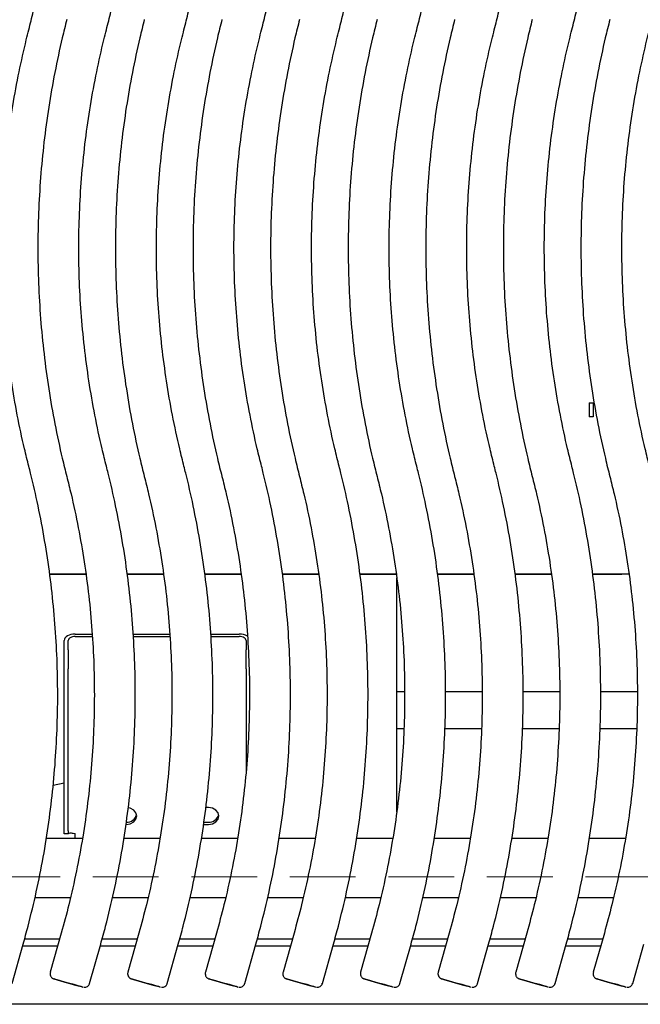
# Model space of a CAD drawing. Header units: inches. Extents: x 35 to 165, y 14 to 115.
# Tile 22 of 48: x 68.49 to 74.16, y 73.97 to 82.96. Entities that reach past the tile are written whole.
import ezdxf

# ---------------------------------------------------------------- set-up
doc = ezdxf.new("R2010")
doc.units = ezdxf.units.IN
doc.header["$LTSCALE"] = 12
doc.header["$MEASUREMENT"] = 0
doc.linetypes.add('HIDDEN', pattern=[0.075, 0.05, -0.025])
doc.layers.add('FORMAT', color=7, linetype='Continuous')

msp = doc.modelspace()

# ---------------------------------------------------------------- linework, layer by layer
at = {"color": 7, "linetype": 'Continuous', "lineweight": 25}
for p, q in [((73.6958, 79.4644), (73.6958, 79.4625)), ((73.7318, 79.4625), (73.6958, 79.4625)), ((73.6958, 79.4625), (73.6958, 79.3376)), ((73.7318, 79.4644), (73.7318, 79.4625)), ((73.7318, 79.4625), (73.7318, 79.3376)), ((73.7318, 79.3376), (73.6958, 79.3376)), ((69.0984, 77.9021), (68.7684, 77.9021)), ((68.7688, 77.8995), (69.0988, 77.8995)), ((69.8071, 77.9021), (69.4771, 77.9021)), ((69.4775, 77.8995), (69.8074, 77.8995)), ((70.5158, 77.9021), (70.1857, 77.9021)), ((70.1861, 77.8995), (70.5161, 77.8995)), ((71.2244, 77.9021), (70.8944, 77.9021)), ((70.8948, 77.8995), (71.2248, 77.8995)), ((71.9331, 77.9021), (71.6031, 77.9021)), ((71.6035, 77.8995), (71.9334, 77.8995)), ((71.9378, 75.7323), (71.9378, 77.8663)), ((72.6417, 77.9021), (72.3117, 77.9021)), ((72.3121, 77.8995), (72.6421, 77.8995)), ((73.3504, 77.9021), (73.0204, 77.9021)), ((73.0208, 77.8995), (73.3507, 77.8995)), ((74.0591, 77.9021), (73.729, 77.9021)), ((73.7294, 77.8995), (73.9953, 77.8995)), ((73.9953, 77.9021), (73.9953, 77.8985)), ((69.0003, 77.3533), (69.1563, 77.3533)), ((69.0003, 77.3315), (69.1575, 77.3315)), ((69.5304, 77.3533), (69.865, 77.3533)), ((69.532, 77.3315), (69.8662, 77.3315)), ((70.2391, 77.3533), (70.5003, 77.3533)), ((70.2407, 77.3315), (70.5003, 77.3315)), ((68.9003, 77.2099), (68.9003, 77.2959)), ((68.9383, 77.2099), (68.9383, 77.2959)), ((70.5623, 77.2959), (70.5623, 77.2099)), ((68.9003, 77.0358), (68.9003, 77.2099)), ((68.9383, 77.2099), (68.9383, 77.0358)), ((70.5623, 77.0358), (70.5623, 77.2099)), ((68.9003, 75.5577), (68.9003, 77.0358)), ((68.9383, 75.5577), (68.9383, 77.0358)), ((70.5623, 77.0358), (70.5623, 76.1019)), ((72.0096, 76.8254), (71.9378, 76.8254)), ((72.7183, 76.8254), (72.3834, 76.8254)), ((73.4269, 76.8254), (73.092, 76.8254)), ((74.1356, 76.8254), (73.8007, 76.8254)), ((72.0038, 76.4884), (71.9378, 76.4884)), ((72.7125, 76.4884), (72.3775, 76.4884)), ((73.4212, 76.4884), (73.0861, 76.4884)), ((74.1298, 76.4884), (73.7948, 76.4884)), ((68.9003, 75.9923), (68.8, 75.9718)), ((70.2188, 75.7702), (70.1936, 75.7702)), ((70.1742, 75.6162), (70.2188, 75.6162)), ((70.1776, 75.638), (70.2188, 75.638)), ((68.9003, 75.531), (68.9003, 75.5577)), ((68.9383, 75.531), (68.9003, 75.531)), ((68.9383, 75.5577), (68.9383, 75.531)), ((69.0003, 75.4884), (69.0003, 75.531)), ((69.0675, 75.4884), (68.7364, 75.4884)), ((69.7761, 75.4884), (69.4451, 75.4884)), ((70.4848, 75.4884), (70.1537, 75.4884)), ((71.1934, 75.4884), (70.8624, 75.4884)), ((71.9021, 75.4884), (71.571, 75.4884)), ((72.6108, 75.4884), (72.2797, 75.4884)), ((73.3194, 75.4884), (72.9884, 75.4884)), ((74.0281, 75.4884), (73.697, 75.4884)), ((68.9572, 74.9464), (68.6326, 74.9464)), ((69.6659, 74.9464), (69.3413, 74.9464)), ((70.3745, 74.9464), (70.05, 74.9464)), ((71.0832, 74.9464), (70.7586, 74.9464)), ((71.7918, 74.9464), (71.4673, 74.9464)), ((72.5005, 74.9464), (72.1759, 74.9464)), ((73.2092, 74.9464), (72.8846, 74.9464)), ((73.9178, 74.9464), (73.5933, 74.9464)), ((68.8743, 74.6241), (68.7734, 74.2673)), ((69.583, 74.6241), (69.4821, 74.2673)), ((70.2916, 74.6241), (70.1908, 74.2673)), ((71.0003, 74.6241), (70.8994, 74.2673)), ((71.709, 74.6241), (71.6081, 74.2673)), ((72.4176, 74.6241), (72.3167, 74.2673)), ((73.1263, 74.6241), (73.0254, 74.2673)), ((73.8349, 74.6241), (73.7341, 74.2673)), ((68.4247, 74.1655), (68.5256, 74.5223)), ((68.5392, 74.5724), (68.8597, 74.5724)), ((69.1333, 74.1655), (69.2342, 74.5223)), ((69.2478, 74.5724), (69.5684, 74.5724)), ((69.842, 74.1655), (69.9429, 74.5223)), ((69.9565, 74.5724), (70.277, 74.5724)), ((70.5507, 74.1655), (70.6515, 74.5223)), ((70.6651, 74.5724), (70.9857, 74.5724)), ((71.2593, 74.1655), (71.3602, 74.5223)), ((71.3738, 74.5724), (71.6943, 74.5724)), ((71.968, 74.1655), (72.0689, 74.5223)), ((72.0825, 74.5724), (72.403, 74.5724)), ((72.6767, 74.1655), (72.7775, 74.5223)), ((72.7911, 74.5724), (73.1117, 74.5724)), ((73.3853, 74.1655), (73.4862, 74.5223)), ((73.4998, 74.5724), (73.8203, 74.5724)), ((74.094, 74.1655), (74.1948, 74.5223)), ((68.8402, 74.5036), (68.5203, 74.5036)), ((69.5489, 74.5036), (69.2289, 74.5036)), ((70.2576, 74.5036), (69.9376, 74.5036)), ((70.9662, 74.5036), (70.6462, 74.5036)), ((71.6749, 74.5036), (71.3549, 74.5036)), ((72.3835, 74.5036), (72.0636, 74.5036)), ((73.0922, 74.5036), (72.7722, 74.5036)), ((73.8009, 74.5036), (73.4809, 74.5036)), ((76.0003, 73.9741), (58.6253, 73.9741))]:
    msp.add_line(p, q, dxfattribs=at)
at = {"color": 7, "linetype": 'Continuous', "lineweight": 25, "flags": 128}
for points in [[(74.02, 77.9021), (74.0121, 77.9001), (73.9953, 77.8985)], [(69.0003, 77.3533), (68.9808, 77.3522), (68.9621, 77.3489), (68.9448, 77.3436), (68.9296, 77.3365), (68.9172, 77.3278), (68.908, 77.3179), (68.9023, 77.3071), (68.9003, 77.2959)], [(69.0003, 77.3315), (68.9883, 77.3308), (68.9766, 77.3288), (68.9659, 77.3255), (68.9565, 77.3211), (68.9488, 77.3157), (68.9431, 77.3095), (68.9395, 77.3028), (68.9383, 77.2959)], [(70.5623, 77.2959), (70.5612, 77.3028), (70.5576, 77.3095), (70.5519, 77.3157), (70.5442, 77.3211), (70.5348, 77.3255), (70.5241, 77.3288), (70.5124, 77.3308), (70.5003, 77.3315)], [(69.4688, 75.6162), (69.5048, 75.622), (69.5353, 75.6387), (69.5557, 75.6637), (69.5628, 75.6932), (69.5557, 75.7226), (69.5353, 75.7476), (69.5048, 75.7643), (69.4849, 75.769)], [(70.2188, 75.6162), (70.2548, 75.622), (70.2853, 75.6387), (70.3057, 75.6637), (70.3128, 75.6932), (70.3057, 75.7226), (70.2853, 75.7476), (70.2548, 75.7643), (70.2188, 75.7702)], [(68.8086, 74.2054), (68.8151, 74.2035), (68.8357, 74.1975), (68.8677, 74.1884), (68.9074, 74.1772), (68.9507, 74.1649), (68.9928, 74.1531), (69.0291, 74.1428), (69.0557, 74.1354), (69.0698, 74.1315), (69.0698, 74.1316), (69.0557, 74.1357), (69.0291, 74.1433), (68.9928, 74.1536), (68.9507, 74.1655), (68.9074, 74.1777), (68.8677, 74.1889), (68.8357, 74.1979), (68.8151, 74.2036), (68.808, 74.2056), (68.808, 74.2056)], [(69.5172, 74.2054), (69.5238, 74.2035), (69.5444, 74.1975), (69.5763, 74.1884), (69.6161, 74.1772), (69.6593, 74.1649), (69.7014, 74.1531), (69.7377, 74.1428), (69.7644, 74.1354), (69.7785, 74.1315), (69.7785, 74.1316), (69.7644, 74.1357), (69.7377, 74.1433), (69.7014, 74.1536), (69.6593, 74.1655), (69.6161, 74.1777), (69.5763, 74.1889), (69.5444, 74.1979), (69.5238, 74.2036), (69.5166, 74.2056), (69.5166, 74.2056)], [(70.2259, 74.2054), (70.2324, 74.2035), (70.2531, 74.1975), (70.285, 74.1884), (70.3247, 74.1772), (70.368, 74.1649), (70.4101, 74.1531), (70.4464, 74.1428), (70.4731, 74.1354), (70.4872, 74.1315), (70.4872, 74.1316), (70.4731, 74.1357), (70.4464, 74.1433), (70.4101, 74.1536), (70.368, 74.1655), (70.3247, 74.1777), (70.285, 74.1889), (70.2531, 74.1979), (70.2324, 74.2036), (70.2253, 74.2056), (70.2253, 74.2056)], [(70.9346, 74.2054), (70.9411, 74.2035), (70.9617, 74.1975), (70.9937, 74.1884), (71.0334, 74.1772), (71.0767, 74.1649), (71.1187, 74.1531), (71.1551, 74.1428), (71.1817, 74.1354), (71.1958, 74.1315), (71.1958, 74.1316), (71.1817, 74.1357), (71.1551, 74.1433), (71.1187, 74.1536), (71.0767, 74.1655), (71.0334, 74.1777), (70.9937, 74.1889), (70.9617, 74.1979), (70.9411, 74.2036), (70.9339, 74.2056), (70.9339, 74.2056)], [(71.6432, 74.2054), (71.6497, 74.2035), (71.6704, 74.1975), (71.7023, 74.1884), (71.7421, 74.1772), (71.7853, 74.1649), (71.8274, 74.1531), (71.8637, 74.1428), (71.8904, 74.1354), (71.9045, 74.1315), (71.9045, 74.1316), (71.8904, 74.1357), (71.8637, 74.1433), (71.8274, 74.1536), (71.7853, 74.1655), (71.7421, 74.1777), (71.7023, 74.1889), (71.6704, 74.1979), (71.6497, 74.2036), (71.6426, 74.2056), (71.6426, 74.2056)], [(72.3519, 74.2054), (72.3584, 74.2035), (72.3791, 74.1975), (72.411, 74.1884), (72.4507, 74.1772), (72.494, 74.1649), (72.5361, 74.1531), (72.5724, 74.1428), (72.599, 74.1354), (72.6131, 74.1315), (72.6131, 74.1316), (72.599, 74.1357), (72.5724, 74.1433), (72.5361, 74.1536), (72.494, 74.1655), (72.4507, 74.1777), (72.411, 74.1889), (72.3791, 74.1979), (72.3584, 74.2036), (72.3513, 74.2056), (72.3513, 74.2056)], [(73.0605, 74.2054), (73.0671, 74.2035), (73.0877, 74.1975), (73.1196, 74.1884), (73.1594, 74.1772), (73.2026, 74.1649), (73.2447, 74.1531), (73.2811, 74.1428), (73.3077, 74.1354), (73.3218, 74.1315), (73.3218, 74.1316), (73.3077, 74.1357), (73.2811, 74.1433), (73.2447, 74.1536), (73.2026, 74.1655), (73.1594, 74.1777), (73.1196, 74.1889), (73.0877, 74.1979), (73.0671, 74.2036), (73.0599, 74.2056), (73.0599, 74.2056)], [(73.7692, 74.2054), (73.7757, 74.2035), (73.7964, 74.1975), (73.8283, 74.1884), (73.8681, 74.1772), (73.9113, 74.1649), (73.9534, 74.1531), (73.9897, 74.1428), (74.0164, 74.1354), (74.0305, 74.1315), (74.0305, 74.1316), (74.0164, 74.1357), (73.9897, 74.1433), (73.9534, 74.1536), (73.9113, 74.1655), (73.8681, 74.1777), (73.8283, 74.1889), (73.7964, 74.1979), (73.7757, 74.2036), (73.7686, 74.2056), (73.7686, 74.2056)]]:
    msp.add_lwpolyline(points, dxfattribs=at)
at = {"color": 7, "linetype": 'Continuous', "lineweight": 25}
for centre, radius, start, end in [((70.5045, 77.2148), 0.1386, 58.9935, 91.70026), ((69.4758, 75.7267), 0.089, 265.50793, 345.26954), ((70.2258, 75.7267), 0.089, 265.50793, 345.26954)]:
    msp.add_arc(centre, radius, start, end, dxfattribs=at)
for points, knots in [([(68.5776, 82.8704), (68.5915, 82.9259), (68.6316, 83.0858), (68.6885, 83.3522), (68.7443, 83.6702), (68.7876, 83.99), (68.8187, 84.3113), (68.8373, 84.6336), (68.8435, 84.9563), (68.8372, 85.2791), (68.8186, 85.6013), (68.7875, 85.9226), (68.7441, 86.2425), (68.6882, 86.5604), (68.628, 86.8428), (68.5832, 87.0183), (68.565, 87.0896)], [0, 0, 0, 0, 0.040268, 0.115932, 0.191599, 0.267266, 0.342933, 0.418601, 0.494268, 0.569935, 0.645602, 0.72127, 0.796937, 0.872604, 0.948271, 1, 1, 1, 1]), ([(69.2863, 82.8704), (69.3002, 82.9259), (69.3402, 83.0858), (69.3971, 83.3522), (69.4529, 83.6702), (69.4963, 83.99), (69.5273, 84.3113), (69.546, 84.6336), (69.5521, 84.9563), (69.5459, 85.2791), (69.5272, 85.6013), (69.4961, 85.9226), (69.4528, 86.2425), (69.3969, 86.5604), (69.3366, 86.8428), (69.2918, 87.0183), (69.2737, 87.0896)], [0, 0, 0, 0, 0.040268, 0.115932, 0.191599, 0.267266, 0.342933, 0.418601, 0.494268, 0.569935, 0.645602, 0.72127, 0.796937, 0.872604, 0.948271, 1, 1, 1, 1]), ([(69.9949, 82.8704), (70.0089, 82.9259), (70.0489, 83.0858), (70.1058, 83.3522), (70.1616, 83.6702), (70.205, 83.99), (70.236, 84.3113), (70.2546, 84.6336), (70.2608, 84.9563), (70.2546, 85.2791), (70.2359, 85.6013), (70.2048, 85.9226), (70.1614, 86.2425), (70.1055, 86.5604), (70.0453, 86.8428), (70.0005, 87.0183), (69.9823, 87.0896)], [0, 0, 0, 0, 0.040268, 0.115932, 0.191599, 0.267266, 0.342933, 0.418601, 0.494268, 0.569935, 0.645602, 0.72127, 0.796937, 0.872604, 0.948271, 1, 1, 1, 1]), ([(70.7036, 82.8704), (70.7175, 82.9259), (70.7576, 83.0858), (70.8145, 83.3522), (70.8703, 83.6702), (70.9136, 83.99), (70.9447, 84.3113), (70.9633, 84.6336), (70.9695, 84.9563), (70.9632, 85.2791), (70.9446, 85.6013), (70.9135, 85.9226), (70.8701, 86.2425), (70.8142, 86.5604), (70.7539, 86.8428), (70.7092, 87.0183), (70.691, 87.0896)], [0, 0, 0, 0, 0.040268, 0.115932, 0.191599, 0.267266, 0.342933, 0.418601, 0.494268, 0.569935, 0.645602, 0.72127, 0.796937, 0.872604, 0.948271, 1, 1, 1, 1]), ([(71.4123, 82.8704), (71.4262, 82.9259), (71.4662, 83.0858), (71.5231, 83.3522), (71.5789, 83.6702), (71.6223, 83.99), (71.6533, 84.3113), (71.6719, 84.6336), (71.6781, 84.9563), (71.6719, 85.2791), (71.6532, 85.6013), (71.6221, 85.9226), (71.5787, 86.2425), (71.5229, 86.5604), (71.4626, 86.8428), (71.4178, 87.0183), (71.3996, 87.0896)], [0, 0, 0, 0, 0.040268, 0.115932, 0.191599, 0.267266, 0.342933, 0.418601, 0.494268, 0.569935, 0.645602, 0.72127, 0.796937, 0.872604, 0.948271, 1, 1, 1, 1]), ([(72.1209, 82.8704), (72.1348, 82.9259), (72.1749, 83.0858), (72.2318, 83.3522), (72.2876, 83.6702), (72.3309, 83.99), (72.362, 84.3113), (72.3806, 84.6336), (72.3868, 84.9563), (72.3806, 85.2791), (72.3619, 85.6013), (72.3308, 85.9226), (72.2874, 86.2425), (72.2315, 86.5604), (72.1713, 86.8428), (72.1265, 87.0183), (72.1083, 87.0896)], [0, 0, 0, 0, 0.040268, 0.115932, 0.191599, 0.267266, 0.342933, 0.418601, 0.494268, 0.569935, 0.645602, 0.72127, 0.796937, 0.872604, 0.948271, 1, 1, 1, 1]), ([(72.8296, 82.8704), (72.8435, 82.9259), (72.8836, 83.0858), (72.9404, 83.3522), (72.9963, 83.6702), (73.0396, 83.99), (73.0706, 84.3113), (73.0893, 84.6336), (73.0955, 84.9563), (73.0892, 85.2791), (73.0705, 85.6013), (73.0395, 85.9226), (72.9961, 86.2425), (72.9402, 86.5604), (72.8799, 86.8428), (72.8351, 87.0183), (72.817, 87.0896)], [0, 0, 0, 0, 0.040268, 0.115932, 0.191599, 0.267266, 0.342933, 0.418601, 0.494268, 0.569935, 0.645602, 0.72127, 0.796937, 0.872604, 0.948271, 1, 1, 1, 1]), ([(73.5383, 82.8704), (73.5522, 82.9259), (73.5922, 83.0858), (73.6491, 83.3522), (73.7049, 83.6702), (73.7483, 83.99), (73.7793, 84.3113), (73.7979, 84.6336), (73.8041, 84.9563), (73.7979, 85.2791), (73.7792, 85.6013), (73.7481, 85.9226), (73.7047, 86.2425), (73.6489, 86.5604), (73.5886, 86.8428), (73.5438, 87.0183), (73.5256, 87.0896)], [0, 0, 0, 0, 0.040268, 0.115932, 0.191599, 0.267266, 0.342933, 0.418601, 0.494268, 0.569935, 0.645602, 0.72127, 0.796937, 0.872604, 0.948271, 1, 1, 1, 1]), ([(68.924, 82.9635), (68.9101, 82.908), (68.8701, 82.7481), (68.8132, 82.4816), (68.7574, 82.1637), (68.714, 81.8438), (68.683, 81.5225), (68.6644, 81.2003), (68.6582, 80.8775), (68.6644, 80.5548), (68.6831, 80.2325), (68.7142, 79.9113), (68.7576, 79.5914), (68.8134, 79.2735), (68.8703, 79.0074), (68.9102, 78.8479), (68.924, 78.7928)], [0, 0, 0, 0, 0.040747, 0.117311, 0.193878, 0.270445, 0.347013, 0.42358, 0.500147, 0.576715, 0.653282, 0.729849, 0.806416, 0.882984, 0.959551, 1, 1, 1, 1]), ([(69.6327, 82.9635), (69.6188, 82.908), (69.5787, 82.7481), (69.5219, 82.4816), (69.4661, 82.1637), (69.4227, 81.8438), (69.3917, 81.5225), (69.373, 81.2003), (69.3668, 80.8775), (69.3731, 80.5548), (69.3918, 80.2325), (69.4228, 79.9113), (69.4662, 79.5914), (69.5221, 79.2735), (69.5789, 79.0074), (69.6189, 78.8479), (69.6327, 78.7928)], [0, 0, 0, 0, 0.040747, 0.117311, 0.193878, 0.270445, 0.347013, 0.42358, 0.500147, 0.576715, 0.653282, 0.729849, 0.806416, 0.882984, 0.959551, 1, 1, 1, 1]), ([(70.3414, 82.9635), (70.3275, 82.908), (70.2874, 82.7481), (70.2305, 82.4816), (70.1747, 82.1637), (70.1314, 81.8438), (70.1003, 81.5225), (70.0817, 81.2003), (70.0755, 80.8775), (70.0818, 80.5548), (70.1004, 80.2325), (70.1315, 79.9113), (70.1749, 79.5914), (70.2308, 79.2735), (70.2876, 79.0074), (70.3276, 78.8479), (70.3414, 78.7928)], [0, 0, 0, 0, 0.040747, 0.117311, 0.193878, 0.270445, 0.347013, 0.42358, 0.500147, 0.576715, 0.653282, 0.729849, 0.806416, 0.882984, 0.959551, 1, 1, 1, 1]), ([(71.05, 82.9635), (71.0361, 82.908), (70.9961, 82.7481), (70.9392, 82.4816), (70.8834, 82.1637), (70.84, 81.8438), (70.809, 81.5225), (70.7904, 81.2003), (70.7842, 80.8775), (70.7904, 80.5548), (70.8091, 80.2325), (70.8402, 79.9113), (70.8836, 79.5914), (70.9394, 79.2735), (70.9963, 79.0074), (71.0362, 78.8479), (71.05, 78.7928)], [0, 0, 0, 0, 0.040747, 0.117311, 0.193878, 0.270445, 0.347013, 0.42358, 0.500147, 0.576715, 0.653282, 0.729849, 0.806416, 0.882984, 0.959551, 1, 1, 1, 1]), ([(71.7587, 82.9635), (71.7448, 82.908), (71.7047, 82.7481), (71.6478, 82.4816), (71.592, 82.1637), (71.5487, 81.8438), (71.5176, 81.5225), (71.499, 81.2003), (71.4928, 80.8775), (71.4991, 80.5548), (71.5177, 80.2325), (71.5488, 79.9113), (71.5922, 79.5914), (71.6481, 79.2735), (71.7049, 79.0074), (71.7449, 78.8479), (71.7587, 78.7928)], [0, 0, 0, 0, 0.040747, 0.117311, 0.193878, 0.270445, 0.347013, 0.42358, 0.500147, 0.576715, 0.653282, 0.729849, 0.806416, 0.882984, 0.959551, 1, 1, 1, 1]), ([(72.4674, 82.9635), (72.4534, 82.908), (72.4134, 82.7481), (72.3565, 82.4816), (72.3007, 82.1637), (72.2573, 81.8438), (72.2263, 81.5225), (72.2077, 81.2003), (72.2015, 80.8775), (72.2077, 80.5548), (72.2264, 80.2325), (72.2575, 79.9113), (72.3009, 79.5914), (72.3567, 79.2735), (72.4136, 79.0074), (72.4535, 78.8479), (72.4674, 78.7928)], [0, 0, 0, 0, 0.040747, 0.117311, 0.193878, 0.270445, 0.347013, 0.42358, 0.500147, 0.576715, 0.653282, 0.729849, 0.806416, 0.882984, 0.959551, 1, 1, 1, 1]), ([(73.176, 82.9635), (73.1621, 82.908), (73.1221, 82.7481), (73.0652, 82.4816), (73.0094, 82.1637), (72.966, 81.8438), (72.935, 81.5225), (72.9163, 81.2003), (72.9102, 80.8775), (72.9164, 80.5548), (72.9351, 80.2325), (72.9662, 79.9113), (73.0095, 79.5914), (73.0654, 79.2735), (73.1222, 79.0074), (73.1622, 78.8479), (73.176, 78.7928)], [0, 0, 0, 0, 0.0407469, 0.1173108, 0.1938781, 0.2704454, 0.3470127, 0.42358, 0.5001473, 0.5767146, 0.6532819, 0.7298492, 0.8064165, 0.8829838, 0.959551, 1, 1, 1, 1]), ([(73.8847, 82.9635), (73.8708, 82.908), (73.8307, 82.7481), (73.7738, 82.4816), (73.718, 82.1637), (73.6747, 81.8438), (73.6436, 81.5225), (73.625, 81.2003), (73.6188, 80.8775), (73.6251, 80.5548), (73.6437, 80.2325), (73.6748, 79.9113), (73.7182, 79.5914), (73.7741, 79.2735), (73.8309, 79.0074), (73.8709, 78.8479), (73.8847, 78.7928)], [0, 0, 0, 0, 0.040747, 0.117311, 0.193878, 0.270445, 0.347013, 0.42358, 0.500147, 0.576715, 0.653282, 0.729849, 0.806416, 0.882984, 0.959551, 1, 1, 1, 1]), ([(68.5776, 78.8859), (68.5643, 78.939), (68.5255, 79.094), (68.4703, 79.3533), (68.4161, 79.6641), (68.3745, 79.9768), (68.3451, 80.291), (68.3282, 80.606), (68.3237, 80.9215), (68.3316, 81.2369), (68.3519, 81.5518), (68.3847, 81.8656), (68.4298, 82.1779), (68.4862, 82.4826), (68.5378, 82.7131), (68.5699, 82.84), (68.5776, 82.8704)], [0, 0, 0, 0, 0.040747, 0.11908, 0.197417, 0.275754, 0.354091, 0.432427, 0.510764, 0.589101, 0.667438, 0.745775, 0.824111, 0.902448, 0.976665, 1, 1, 1, 1]), ([(69.2863, 78.8859), (69.273, 78.939), (69.2342, 79.094), (69.1789, 79.3533), (69.1248, 79.6641), (69.0831, 79.9768), (69.0538, 80.291), (69.0368, 80.606), (69.0323, 80.9215), (69.0402, 81.2369), (69.0606, 81.5518), (69.0934, 81.8656), (69.1384, 82.1779), (69.1949, 82.4826), (69.2465, 82.7131), (69.2786, 82.84), (69.2863, 82.8704)], [0, 0, 0, 0, 0.040747, 0.11908, 0.197417, 0.275754, 0.354091, 0.432427, 0.510764, 0.589101, 0.667438, 0.745775, 0.824111, 0.902448, 0.976665, 1, 1, 1, 1]), ([(69.9949, 78.8859), (69.9817, 78.939), (69.9428, 79.094), (69.8876, 79.3533), (69.8335, 79.6641), (69.7918, 79.9768), (69.7624, 80.291), (69.7455, 80.606), (69.741, 80.9215), (69.7489, 81.2369), (69.7693, 81.5518), (69.802, 81.8656), (69.8471, 82.1779), (69.9035, 82.4826), (69.9551, 82.7131), (69.9873, 82.84), (69.9949, 82.8704)], [0, 0, 0, 0, 0.040747, 0.11908, 0.197417, 0.275754, 0.354091, 0.432427, 0.510764, 0.589101, 0.667438, 0.745775, 0.824111, 0.902448, 0.976665, 1, 1, 1, 1]), ([(70.7036, 78.8859), (70.6903, 78.939), (70.6515, 79.094), (70.5963, 79.3533), (70.5421, 79.6641), (70.5004, 79.9768), (70.4711, 80.291), (70.4542, 80.606), (70.4496, 80.9215), (70.4576, 81.2369), (70.4779, 81.5518), (70.5107, 81.8656), (70.5557, 82.1779), (70.6122, 82.4826), (70.6638, 82.7131), (70.6959, 82.84), (70.7036, 82.8704)], [0, 0, 0, 0, 0.040747, 0.11908, 0.197417, 0.275754, 0.354091, 0.432427, 0.510764, 0.589101, 0.667438, 0.745775, 0.824111, 0.902448, 0.976665, 1, 1, 1, 1]), ([(71.4123, 78.8859), (71.399, 78.939), (71.3601, 79.094), (71.3049, 79.3533), (71.2508, 79.6641), (71.2091, 79.9768), (71.1798, 80.291), (71.1628, 80.606), (71.1583, 80.9215), (71.1662, 81.2369), (71.1866, 81.5518), (71.2193, 81.8656), (71.2644, 82.1779), (71.3209, 82.4826), (71.3724, 82.7131), (71.4046, 82.84), (71.4123, 82.8704)], [0, 0, 0, 0, 0.040747, 0.11908, 0.197417, 0.275754, 0.354091, 0.432427, 0.510764, 0.589101, 0.667438, 0.745775, 0.824111, 0.902448, 0.976665, 1, 1, 1, 1]), ([(72.1209, 78.8859), (72.1076, 78.939), (72.0688, 79.094), (72.0136, 79.3533), (71.9594, 79.6641), (71.9178, 79.9768), (71.8884, 80.291), (71.8715, 80.606), (71.867, 80.9215), (71.8749, 81.2369), (71.8952, 81.5518), (71.928, 81.8656), (71.9731, 82.1779), (72.0295, 82.4826), (72.0811, 82.7131), (72.1132, 82.84), (72.1209, 82.8704)], [0, 0, 0, 0, 0.040747, 0.11908, 0.197417, 0.275754, 0.354091, 0.432427, 0.510764, 0.589101, 0.667438, 0.745775, 0.824111, 0.902448, 0.976665, 1, 1, 1, 1]), ([(72.8296, 78.8859), (72.8163, 78.939), (72.7775, 79.094), (72.7222, 79.3533), (72.6681, 79.6641), (72.6264, 79.9768), (72.5971, 80.291), (72.5801, 80.606), (72.5756, 80.9215), (72.5836, 81.2369), (72.6039, 81.5518), (72.6367, 81.8656), (72.6817, 82.1779), (72.7382, 82.4826), (72.7898, 82.7131), (72.8219, 82.84), (72.8296, 82.8704)], [0, 0, 0, 0, 0.040747, 0.11908, 0.197417, 0.275754, 0.354091, 0.432427, 0.510764, 0.589101, 0.667438, 0.745775, 0.824111, 0.902448, 0.976665, 1, 1, 1, 1]), ([(73.5383, 78.8859), (73.525, 78.939), (73.4861, 79.094), (73.4309, 79.3533), (73.3768, 79.6641), (73.3351, 79.9768), (73.3057, 80.291), (73.2888, 80.606), (73.2843, 80.9215), (73.2922, 81.2369), (73.3126, 81.5518), (73.3453, 81.8656), (73.3904, 82.1779), (73.4468, 82.4826), (73.4984, 82.7131), (73.5306, 82.84), (73.5383, 82.8704)], [0, 0, 0, 0, 0.040747, 0.11908, 0.197417, 0.275754, 0.354091, 0.432427, 0.510764, 0.589101, 0.667438, 0.745775, 0.824111, 0.902448, 0.976665, 1, 1, 1, 1]), ([(74.2469, 78.8859), (74.2336, 78.939), (74.1948, 79.094), (74.1396, 79.3533), (74.0854, 79.6641), (74.0438, 79.9768), (74.0144, 80.291), (73.9975, 80.606), (73.9929, 80.9215), (74.0009, 81.2369), (74.0212, 81.5518), (74.054, 81.8656), (74.0991, 82.1779), (74.1555, 82.4826), (74.2071, 82.7131), (74.2392, 82.84), (74.2469, 82.8704)], [0, 0, 0, 0, 0.040747, 0.11908, 0.197417, 0.275754, 0.354091, 0.432427, 0.510764, 0.589101, 0.667438, 0.745775, 0.824111, 0.902448, 0.976665, 1, 1, 1, 1]), ([(68.5256, 74.5223), (68.5408, 74.5775), (68.5846, 74.7364), (68.6479, 75.0014), (68.7113, 75.3179), (68.7622, 75.6367), (68.8009, 75.9571), (68.8272, 76.2789), (68.8411, 76.6014), (68.8426, 76.9241), (68.8316, 77.2468), (68.8082, 77.5687), (68.7724, 77.8895), (68.7243, 78.2087), (68.6649, 78.5202), (68.6134, 78.7455), (68.5829, 78.8651), (68.5776, 78.8859)], [0, 0, 0, 0, 0.038903, 0.112001, 0.185102, 0.258204, 0.331305, 0.404407, 0.477508, 0.55061, 0.623711, 0.696813, 0.769914, 0.843016, 0.916117, 0.985373, 1, 1, 1, 1]), ([(69.2342, 74.5223), (69.2494, 74.5775), (69.2933, 74.7364), (69.3565, 75.0014), (69.4199, 75.3179), (69.4709, 75.6367), (69.5096, 75.9571), (69.5359, 76.2789), (69.5498, 76.6014), (69.5512, 76.9241), (69.5403, 77.2468), (69.5169, 77.5687), (69.4811, 77.8895), (69.433, 78.2087), (69.3736, 78.5202), (69.322, 78.7455), (69.2916, 78.8651), (69.2863, 78.8859)], [0, 0, 0, 0, 0.0389025, 0.1120008, 0.1851022, 0.2582037, 0.3313052, 0.4044067, 0.4775082, 0.5506097, 0.6237111, 0.6968126, 0.7699141, 0.8430156, 0.9161171, 0.9853729, 1, 1, 1, 1]), ([(69.9429, 74.5223), (69.9581, 74.5775), (70.002, 74.7364), (70.0652, 75.0014), (70.1286, 75.3179), (70.1795, 75.6367), (70.2182, 75.9571), (70.2445, 76.2789), (70.2584, 76.6014), (70.2599, 76.9241), (70.2489, 77.2468), (70.2255, 77.5687), (70.1897, 77.8895), (70.1416, 78.2087), (70.0822, 78.5202), (70.0307, 78.7455), (70.0003, 78.8651), (69.9949, 78.8859)], [0, 0, 0, 0, 0.038903, 0.112001, 0.185102, 0.258204, 0.331305, 0.404407, 0.477508, 0.55061, 0.623711, 0.696813, 0.769914, 0.843016, 0.916117, 0.985373, 1, 1, 1, 1]), ([(70.6515, 74.5223), (70.6668, 74.5775), (70.7106, 74.7364), (70.7739, 75.0014), (70.8372, 75.3179), (70.8882, 75.6367), (70.9269, 75.9571), (70.9532, 76.2789), (70.9671, 76.6014), (70.9686, 76.9241), (70.9576, 77.2468), (70.9342, 77.5687), (70.8984, 77.8895), (70.8503, 78.2087), (70.7909, 78.5202), (70.7394, 78.7455), (70.7089, 78.8651), (70.7036, 78.8859)], [0, 0, 0, 0, 0.038903, 0.112001, 0.185102, 0.258204, 0.331305, 0.404407, 0.477508, 0.55061, 0.623711, 0.696813, 0.769914, 0.843016, 0.916117, 0.985373, 1, 1, 1, 1]), ([(71.3602, 74.5223), (71.3754, 74.5775), (71.4193, 74.7364), (71.4825, 75.0014), (71.5459, 75.3179), (71.5969, 75.6367), (71.6356, 75.9571), (71.6619, 76.2789), (71.6758, 76.6014), (71.6772, 76.9241), (71.6662, 77.2468), (71.6428, 77.5687), (71.6071, 77.8895), (71.5589, 78.2087), (71.4996, 78.5202), (71.448, 78.7455), (71.4176, 78.8651), (71.4123, 78.8859)], [0, 0, 0, 0, 0.0389025, 0.1120008, 0.1851022, 0.2582037, 0.3313052, 0.4044067, 0.4775082, 0.5506097, 0.6237111, 0.6968126, 0.7699141, 0.8430156, 0.9161171, 0.9853729, 1, 1, 1, 1]), ([(72.0689, 74.5223), (72.0841, 74.5775), (72.128, 74.7364), (72.1912, 75.0014), (72.2546, 75.3179), (72.3055, 75.6367), (72.3442, 75.9571), (72.3705, 76.2789), (72.3844, 76.6014), (72.3859, 76.9241), (72.3749, 77.2468), (72.3515, 77.5687), (72.3157, 77.8895), (72.2676, 78.2087), (72.2082, 78.5202), (72.1567, 78.7455), (72.1262, 78.8651), (72.1209, 78.8859)], [0, 0, 0, 0, 0.038903, 0.112001, 0.185102, 0.258204, 0.331305, 0.404407, 0.477508, 0.55061, 0.623711, 0.696813, 0.769914, 0.843016, 0.916117, 0.985373, 1, 1, 1, 1]), ([(72.7775, 74.5223), (72.7928, 74.5775), (72.8366, 74.7364), (72.8998, 75.0014), (72.9632, 75.3179), (73.0142, 75.6367), (73.0529, 75.9571), (73.0792, 76.2789), (73.0931, 76.6014), (73.0945, 76.9241), (73.0836, 77.2468), (73.0602, 77.5687), (73.0244, 77.8895), (72.9763, 78.2087), (72.9169, 78.5202), (72.8653, 78.7455), (72.8349, 78.8651), (72.8296, 78.8859)], [0, 0, 0, 0, 0.038903, 0.112001, 0.185102, 0.258204, 0.331305, 0.404407, 0.477508, 0.55061, 0.623711, 0.696813, 0.769914, 0.843016, 0.916117, 0.985373, 1, 1, 1, 1]), ([(73.4862, 74.5223), (73.5014, 74.5775), (73.5453, 74.7364), (73.6085, 75.0014), (73.6719, 75.3179), (73.7229, 75.6367), (73.7615, 75.9571), (73.7879, 76.2789), (73.8017, 76.6014), (73.8032, 76.9241), (73.7922, 77.2468), (73.7688, 77.5687), (73.733, 77.8895), (73.6849, 78.2087), (73.6255, 78.5202), (73.574, 78.7455), (73.5436, 78.8651), (73.5383, 78.8859)], [0, 0, 0, 0, 0.038903, 0.112001, 0.185102, 0.258204, 0.331305, 0.404407, 0.477508, 0.55061, 0.623711, 0.696813, 0.769914, 0.843016, 0.916117, 0.985373, 1, 1, 1, 1]), ([(68.924, 78.7928), (68.9373, 78.7398), (68.9762, 78.5847), (69.0314, 78.3255), (69.0855, 78.0147), (69.1272, 77.7019), (69.1566, 77.3878), (69.1735, 77.0727), (69.178, 76.7572), (69.1701, 76.4418), (69.1497, 76.127), (69.117, 75.8132), (69.0719, 75.5009), (69.0144, 75.1907), (68.9489, 74.8981), (68.8978, 74.7104), (68.8743, 74.6241)], [0, 0, 0, 0, 0.038903, 0.11369, 0.188481, 0.263272, 0.338063, 0.412854, 0.487645, 0.562435, 0.637226, 0.712017, 0.786808, 0.861599, 0.93639, 1, 1, 1, 1]), ([(69.6327, 78.7928), (69.646, 78.7398), (69.6848, 78.5847), (69.7401, 78.3255), (69.7942, 78.0147), (69.8359, 77.7019), (69.8652, 77.3878), (69.8822, 77.0727), (69.8867, 76.7572), (69.8787, 76.4418), (69.8584, 76.127), (69.8256, 75.8132), (69.7806, 75.5009), (69.723, 75.1907), (69.6576, 74.8981), (69.6065, 74.7104), (69.583, 74.6241)], [0, 0, 0, 0, 0.0389026, 0.11369, 0.1884809, 0.2632718, 0.3380627, 0.4128536, 0.4876446, 0.5624355, 0.6372264, 0.7120173, 0.7868082, 0.8615991, 0.93639, 1, 1, 1, 1]), ([(70.3414, 78.7928), (70.3547, 78.7398), (70.3935, 78.5847), (70.4487, 78.3255), (70.5029, 78.0147), (70.5445, 77.7019), (70.5739, 77.3878), (70.5908, 77.0727), (70.5953, 76.7572), (70.5874, 76.4418), (70.5671, 76.127), (70.5343, 75.8132), (70.4892, 75.5009), (70.4317, 75.1907), (70.3662, 74.8981), (70.3151, 74.7104), (70.2916, 74.6241)], [0, 0, 0, 0, 0.0389026, 0.11369, 0.1884809, 0.2632718, 0.3380627, 0.4128536, 0.4876446, 0.5624355, 0.6372264, 0.7120173, 0.7868082, 0.8615991, 0.93639, 1, 1, 1, 1]), ([(71.05, 78.7928), (71.0633, 78.7398), (71.1022, 78.5847), (71.1574, 78.3255), (71.2115, 78.0147), (71.2532, 77.7019), (71.2825, 77.3878), (71.2995, 77.0727), (71.304, 76.7572), (71.2961, 76.4418), (71.2757, 76.127), (71.243, 75.8132), (71.1979, 75.5009), (71.1404, 75.1907), (71.0749, 74.8981), (71.0238, 74.7104), (71.0003, 74.6241)], [0, 0, 0, 0, 0.038903, 0.11369, 0.188481, 0.263272, 0.338063, 0.412854, 0.487645, 0.562435, 0.637226, 0.712017, 0.786808, 0.861599, 0.93639, 1, 1, 1, 1]), ([(71.7587, 78.7928), (71.772, 78.7398), (71.8108, 78.5847), (71.866, 78.3255), (71.9202, 78.0147), (71.9619, 77.7019), (71.9912, 77.3878), (72.0082, 77.0727), (72.0127, 76.7572), (72.0047, 76.4418), (71.9844, 76.127), (71.9516, 75.8132), (71.9066, 75.5009), (71.849, 75.1907), (71.7835, 74.8981), (71.7324, 74.7104), (71.709, 74.6241)], [0, 0, 0, 0, 0.0389026, 0.11369, 0.1884809, 0.2632718, 0.3380627, 0.4128536, 0.4876446, 0.5624355, 0.6372264, 0.7120173, 0.7868082, 0.8615991, 0.93639, 1, 1, 1, 1]), ([(72.4674, 78.7928), (72.4806, 78.7398), (72.5195, 78.5847), (72.5747, 78.3255), (72.6288, 78.0147), (72.6705, 77.7019), (72.6999, 77.3878), (72.7168, 77.0727), (72.7213, 76.7572), (72.7134, 76.4418), (72.693, 76.127), (72.6603, 75.8132), (72.6152, 75.5009), (72.5577, 75.1907), (72.4922, 74.8981), (72.4411, 74.7104), (72.4176, 74.6241)], [0, 0, 0, 0, 0.038903, 0.11369, 0.188481, 0.263272, 0.338063, 0.412854, 0.487645, 0.562435, 0.637226, 0.712017, 0.786808, 0.861599, 0.93639, 1, 1, 1, 1]), ([(73.176, 78.7928), (73.1893, 78.7398), (73.2281, 78.5847), (73.2834, 78.3255), (73.3375, 78.0147), (73.3792, 77.7019), (73.4085, 77.3878), (73.4255, 77.0727), (73.43, 76.7572), (73.4221, 76.4418), (73.4017, 76.127), (73.3689, 75.8132), (73.3239, 75.5009), (73.2664, 75.1907), (73.2009, 74.8981), (73.1498, 74.7104), (73.1263, 74.6241)], [0, 0, 0, 0, 0.0389026, 0.11369, 0.1884809, 0.2632718, 0.3380627, 0.4128536, 0.4876446, 0.5624355, 0.6372264, 0.7120173, 0.7868082, 0.8615991, 0.93639, 1, 1, 1, 1]), ([(73.8847, 78.7928), (73.898, 78.7398), (73.9368, 78.5847), (73.992, 78.3255), (74.0462, 78.0147), (74.0878, 77.7019), (74.1172, 77.3878), (74.1341, 77.0727), (74.1386, 76.7572), (74.1307, 76.4418), (74.1104, 76.127), (74.0776, 75.8132), (74.0326, 75.5009), (73.975, 75.1907), (73.9095, 74.8981), (73.8584, 74.7104), (73.8349, 74.6241)], [0, 0, 0, 0, 0.038903, 0.11369, 0.188481, 0.263272, 0.338063, 0.412854, 0.487645, 0.562435, 0.637226, 0.712017, 0.786808, 0.861599, 0.93639, 1, 1, 1, 1]), ([(68.9383, 75.531), (68.9392, 75.5326), (68.9408, 75.5358), (68.9536, 75.5388), (68.972, 75.5385), (68.9889, 75.535), (68.9984, 75.5317), (69.0003, 75.531)], [0, 0, 0, 0, 0.235175, 0.470411, 0.705647, 0.940883, 1, 1, 1, 1]), ([(68.7742, 74.2671), (68.773, 74.2636), (68.7716, 74.2592), (68.7716, 74.2546), (68.7716, 74.2537)], [0, 0, 0, 0, 0.808403, 1, 1, 1, 1]), ([(68.7716, 74.2537), (68.7723, 74.2472), (68.7734, 74.2367), (68.7805, 74.2245), (68.7874, 74.2168), (68.7942, 74.2116), (68.7996, 74.2087), (68.8033, 74.2071), (68.805, 74.2065), (68.8059, 74.2062), (68.8069, 74.2059), (68.8073, 74.2057), (68.8076, 74.2057)], [0, 0, 0, 0, 0.267282, 0.433887, 0.579002, 0.697324, 0.787793, 0.837555, 0.864945, 0.88864, 0.923907, 1, 1, 1, 1]), ([(69.4829, 74.2671), (69.4817, 74.2636), (69.4802, 74.2592), (69.4802, 74.2546), (69.4802, 74.2537)], [0, 0, 0, 0, 0.808403, 1, 1, 1, 1]), ([(69.4802, 74.2537), (69.4809, 74.2472), (69.4821, 74.2367), (69.4891, 74.2245), (69.496, 74.2168), (69.5028, 74.2116), (69.5083, 74.2087), (69.5119, 74.2071), (69.5136, 74.2065), (69.5146, 74.2062), (69.5155, 74.2059), (69.516, 74.2057), (69.5163, 74.2057)], [0, 0, 0, 0, 0.267282, 0.433887, 0.579002, 0.697324, 0.787793, 0.837555, 0.864945, 0.88864, 0.923907, 1, 1, 1, 1]), ([(70.1915, 74.2671), (70.1904, 74.2636), (70.1889, 74.2592), (70.1889, 74.2546), (70.1889, 74.2537)], [0, 0, 0, 0, 0.808403, 1, 1, 1, 1]), ([(70.1889, 74.2537), (70.1896, 74.2472), (70.1907, 74.2367), (70.1978, 74.2245), (70.2047, 74.2168), (70.2115, 74.2116), (70.2169, 74.2087), (70.2206, 74.2071), (70.2223, 74.2065), (70.2233, 74.2062), (70.2242, 74.2059), (70.2246, 74.2057), (70.2249, 74.2057)], [0, 0, 0, 0, 0.267282, 0.433887, 0.579002, 0.697324, 0.787793, 0.837555, 0.864945, 0.88864, 0.923907, 1, 1, 1, 1]), ([(70.9002, 74.2671), (70.899, 74.2636), (70.8976, 74.2592), (70.8975, 74.2546), (70.8975, 74.2537)], [0, 0, 0, 0, 0.808403, 1, 1, 1, 1]), ([(70.8975, 74.2537), (70.8982, 74.2472), (70.8994, 74.2367), (70.9065, 74.2245), (70.9134, 74.2168), (70.9202, 74.2116), (70.9256, 74.2087), (70.9292, 74.2071), (70.931, 74.2065), (70.9319, 74.2062), (70.9329, 74.2059), (70.9333, 74.2057), (70.9336, 74.2057)], [0, 0, 0, 0, 0.2672824, 0.4338869, 0.5790016, 0.6973245, 0.7877934, 0.8375555, 0.8649452, 0.8886404, 0.923907, 1, 1, 1, 1]), ([(71.6088, 74.2671), (71.6077, 74.2636), (71.6062, 74.2592), (71.6062, 74.2546), (71.6062, 74.2537)], [0, 0, 0, 0, 0.808403, 1, 1, 1, 1]), ([(71.6062, 74.2537), (71.6069, 74.2472), (71.6081, 74.2367), (71.6151, 74.2245), (71.622, 74.2168), (71.6288, 74.2116), (71.6343, 74.2087), (71.6379, 74.2071), (71.6396, 74.2065), (71.6406, 74.2062), (71.6415, 74.2059), (71.642, 74.2057), (71.6423, 74.2057)], [0, 0, 0, 0, 0.267282, 0.433887, 0.579002, 0.697324, 0.787793, 0.837555, 0.864945, 0.88864, 0.923907, 1, 1, 1, 1]), ([(72.3175, 74.2671), (72.3163, 74.2636), (72.3149, 74.2592), (72.3149, 74.2546), (72.3149, 74.2537)], [0, 0, 0, 0, 0.808403, 1, 1, 1, 1]), ([(72.3149, 74.2537), (72.3156, 74.2472), (72.3167, 74.2367), (72.3238, 74.2245), (72.3307, 74.2168), (72.3375, 74.2116), (72.3429, 74.2087), (72.3466, 74.2071), (72.3483, 74.2065), (72.3492, 74.2062), (72.3502, 74.2059), (72.3506, 74.2057), (72.3509, 74.2057)], [0, 0, 0, 0, 0.2672824, 0.4338869, 0.5790016, 0.6973245, 0.7877934, 0.8375555, 0.8649452, 0.8886404, 0.923907, 1, 1, 1, 1]), ([(73.0262, 74.2671), (73.025, 74.2636), (73.0236, 74.2592), (73.0235, 74.2546), (73.0235, 74.2537)], [0, 0, 0, 0, 0.808403, 1, 1, 1, 1]), ([(73.0235, 74.2537), (73.0242, 74.2472), (73.0254, 74.2367), (73.0324, 74.2245), (73.0393, 74.2168), (73.0462, 74.2116), (73.0516, 74.2087), (73.0552, 74.2071), (73.0569, 74.2065), (73.0579, 74.2062), (73.0588, 74.2059), (73.0593, 74.2057), (73.0596, 74.2057)], [0, 0, 0, 0, 0.267282, 0.433887, 0.579002, 0.697324, 0.787793, 0.837555, 0.864945, 0.88864, 0.923907, 1, 1, 1, 1]), ([(73.7348, 74.2671), (73.7337, 74.2636), (73.7322, 74.2592), (73.7322, 74.2546), (73.7322, 74.2537)], [0, 0, 0, 0, 0.808403, 1, 1, 1, 1]), ([(73.7322, 74.2537), (73.7329, 74.2472), (73.734, 74.2367), (73.7411, 74.2245), (73.748, 74.2168), (73.7548, 74.2116), (73.7602, 74.2087), (73.7639, 74.2071), (73.7656, 74.2065), (73.7666, 74.2062), (73.7675, 74.2059), (73.7679, 74.2057), (73.7682, 74.2057)], [0, 0, 0, 0, 0.267282, 0.433887, 0.579002, 0.697324, 0.787793, 0.837555, 0.864945, 0.88864, 0.923907, 1, 1, 1, 1]), ([(69.0795, 74.1295), (69.0833, 74.1293), (69.092, 74.1288), (69.1061, 74.1328), (69.1198, 74.1418), (69.1296, 74.1535), (69.1318, 74.1625), (69.1326, 74.1657)], [0, 0, 0, 0, 0.162295, 0.373192, 0.609551, 0.858369, 1, 1, 1, 1]), ([(69.7881, 74.1295), (69.7919, 74.1293), (69.8006, 74.1288), (69.8147, 74.1328), (69.8284, 74.1418), (69.8382, 74.1535), (69.8404, 74.1625), (69.8412, 74.1657)], [0, 0, 0, 0, 0.1622945, 0.3731921, 0.6095507, 0.8583693, 1, 1, 1, 1]), ([(70.4968, 74.1295), (70.5006, 74.1293), (70.5093, 74.1288), (70.5234, 74.1328), (70.5371, 74.1418), (70.5469, 74.1535), (70.5491, 74.1625), (70.5499, 74.1657)], [0, 0, 0, 0, 0.162295, 0.373192, 0.609551, 0.858369, 1, 1, 1, 1]), ([(71.2054, 74.1295), (71.2092, 74.1293), (71.2179, 74.1288), (71.232, 74.1328), (71.2457, 74.1418), (71.2556, 74.1535), (71.2578, 74.1625), (71.2585, 74.1657)], [0, 0, 0, 0, 0.162295, 0.373192, 0.609551, 0.858369, 1, 1, 1, 1]), ([(71.9141, 74.1295), (71.9179, 74.1293), (71.9266, 74.1288), (71.9407, 74.1328), (71.9544, 74.1418), (71.9642, 74.1535), (71.9664, 74.1625), (71.9672, 74.1657)], [0, 0, 0, 0, 0.162295, 0.373192, 0.609551, 0.858369, 1, 1, 1, 1]), ([(72.6228, 74.1295), (72.6266, 74.1293), (72.6353, 74.1288), (72.6494, 74.1328), (72.6631, 74.1418), (72.6729, 74.1535), (72.6751, 74.1625), (72.6759, 74.1657)], [0, 0, 0, 0, 0.162295, 0.373192, 0.609551, 0.858369, 1, 1, 1, 1]), ([(73.3314, 74.1295), (73.3352, 74.1293), (73.3439, 74.1288), (73.358, 74.1328), (73.3717, 74.1418), (73.3816, 74.1535), (73.3837, 74.1625), (73.3845, 74.1657)], [0, 0, 0, 0, 0.162295, 0.373192, 0.609551, 0.858369, 1, 1, 1, 1]), ([(74.0401, 74.1295), (74.0439, 74.1293), (74.0526, 74.1288), (74.0667, 74.1328), (74.0804, 74.1418), (74.0902, 74.1535), (74.0924, 74.1625), (74.0932, 74.1657)], [0, 0, 0, 0, 0.162295, 0.373192, 0.609551, 0.858369, 1, 1, 1, 1])]:
    msp.add_open_spline(points, degree=3, knots=knots, dxfattribs=at)
at = {"layer": 'FORMAT', "linetype": 'HIDDEN', "lineweight": 18}
msp.add_line((38.5628, 75.1381), (117.3189, 75.1381), dxfattribs=at)

doc.saveas('drawing.dxf')
